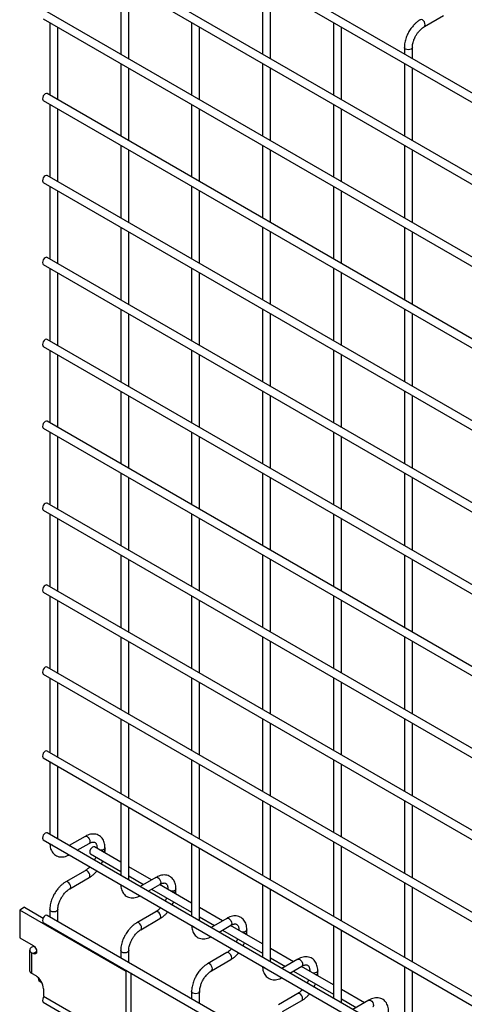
# Model space of a CAD drawing. Header units: inches. Extents: x 0.2 to 10.8, y 0.2 to 8.2.
# Tile 26 of 36: x 8.498 to 8.941, y 6.762 to 7.743. Entities that reach past the tile are written whole.
import ezdxf

# ---------------------------------------------------------------- set-up
doc = ezdxf.new("R2010")
doc.units = ezdxf.units.IN
doc.header["$MEASUREMENT"] = 0

msp = doc.modelspace()

# ---------------------------------------------------------------- linework, layer by layer
for p, q in [((10.57291, 6.73233), (8.52548, 7.91428)), ((8.52148, 7.90735), (10.56891, 6.7254)), ((10.57291, 6.65067), (8.52548, 7.83263)), ((8.52148, 7.8257), (10.56891, 6.64375)), ((8.59867, 7.78114), (8.59867, 7.70872)), ((8.60667, 7.7041), (8.60667, 7.77652)), ((8.7401, 7.78115), (8.7401, 7.70873)), ((8.7481, 7.70411), (8.7481, 7.77653)), ((10.57291, 6.56902), (8.52548, 7.75098)), ((8.90148, 7.73615), (8.92068, 7.74724)), ((8.52148, 7.74405), (10.56891, 6.56209)), ((8.52796, 7.7403), (8.52796, 7.66789)), ((8.53596, 7.66327), (8.53596, 7.73568)), ((8.66939, 7.74032), (8.66939, 7.6679)), ((8.67739, 7.66328), (8.67739, 7.7357)), ((8.81081, 7.74033), (8.81081, 7.66791)), ((8.81881, 7.66329), (8.81881, 7.73571)), ((8.88152, 7.71543), (8.88152, 7.70875)), ((8.88952, 7.70413), (8.88952, 7.71543)), ((8.59867, 7.69948), (8.59867, 7.62707)), ((8.7401, 7.6995), (8.7401, 7.62708)), ((8.88152, 7.69951), (8.88152, 7.62709)), ((8.60667, 7.62245), (8.60667, 7.69486)), ((8.7481, 7.62246), (8.7481, 7.69488)), ((8.88952, 7.62247), (8.88952, 7.69489)), ((10.57291, 6.48737), (8.52548, 7.66932)), ((8.52148, 7.66239), (10.56891, 6.48044)), ((8.52796, 7.65865), (8.52796, 7.58623)), ((8.66939, 7.65866), (8.66939, 7.58625)), ((8.81081, 7.65868), (8.81081, 7.58626)), ((8.53596, 7.58161), (8.53596, 7.65403)), ((8.67739, 7.58163), (8.67739, 7.65404)), ((8.81881, 7.58164), (8.81881, 7.65406)), ((8.59867, 7.61783), (8.59867, 7.54541)), ((8.7401, 7.61784), (8.7401, 7.54542)), ((8.88152, 7.61785), (8.88152, 7.54544)), ((8.60667, 7.54079), (8.60667, 7.61321)), ((8.7481, 7.54081), (8.7481, 7.61322)), ((8.88952, 7.54082), (8.88952, 7.61324)), ((10.57291, 6.40571), (8.52548, 7.58767)), ((8.52148, 7.58074), (10.56891, 6.39878)), ((8.52796, 7.57699), (8.52796, 7.50458)), ((8.53596, 7.49996), (8.53596, 7.57238)), ((8.66939, 7.57701), (8.66939, 7.50459)), ((8.67739, 7.49997), (8.67739, 7.57239)), ((8.81081, 7.57702), (8.81081, 7.5046)), ((8.81881, 7.49999), (8.81881, 7.5724)), ((8.59867, 7.53617), (8.59867, 7.46376)), ((8.60667, 7.45914), (8.60667, 7.53156)), ((8.7401, 7.53619), (8.7401, 7.46377)), ((8.7481, 7.45915), (8.7481, 7.53157)), ((8.88152, 7.5362), (8.88152, 7.46378)), ((8.88952, 7.45917), (8.88952, 7.53158)), ((8.52148, 7.49908), (10.56891, 6.31713)), ((10.57291, 6.32406), (8.52548, 7.50601)), ((8.52796, 7.49534), (8.52796, 7.42292)), ((8.53596, 7.41831), (8.53596, 7.49072)), ((8.66939, 7.49535), (8.66939, 7.42294)), ((8.67739, 7.41832), (8.67739, 7.49074)), ((8.81081, 7.49537), (8.81081, 7.42295)), ((8.81881, 7.41833), (8.81881, 7.49075)), ((8.59867, 7.45452), (8.59867, 7.3821)), ((8.60667, 7.37749), (8.60667, 7.4499)), ((8.7401, 7.45453), (8.7401, 7.38212)), ((8.7481, 7.3775), (8.7481, 7.44992)), ((8.88152, 7.45455), (8.88152, 7.38213)), ((8.88952, 7.37751), (8.88952, 7.44993)), ((10.57291, 6.2424), (8.52548, 7.42436)), ((8.52148, 7.41743), (10.56891, 6.23548)), ((8.52796, 7.41369), (8.52796, 7.34127)), ((8.66939, 7.4137), (8.66939, 7.34128)), ((8.81081, 7.41371), (8.81081, 7.3413)), ((8.53596, 7.33665), (8.53596, 7.40907)), ((8.67739, 7.33666), (8.67739, 7.40908)), ((8.81881, 7.33668), (8.81881, 7.40909)), ((8.59867, 7.37287), (8.59867, 7.30045)), ((8.7401, 7.37288), (8.7401, 7.30046)), ((8.88152, 7.37289), (8.88152, 7.30048)), ((8.60667, 7.29583), (8.60667, 7.36825)), ((8.7481, 7.29584), (8.7481, 7.36826)), ((8.88952, 7.29586), (8.88952, 7.36827)), ((10.57291, 6.16075), (8.52548, 7.3427)), ((8.52148, 7.33578), (10.56891, 6.15382)), ((8.52796, 7.33203), (8.52796, 7.25962)), ((8.66939, 7.33205), (8.66939, 7.25963)), ((8.81081, 7.33206), (8.81081, 7.25964)), ((8.53596, 7.255), (8.53596, 7.32741)), ((8.67739, 7.25501), (8.67739, 7.32743)), ((8.81881, 7.25502), (8.81881, 7.32744)), ((8.59867, 7.29121), (8.59867, 7.2188)), ((8.60667, 7.21418), (8.60667, 7.28659)), ((8.7401, 7.29123), (8.7401, 7.21881)), ((8.7481, 7.21419), (8.7481, 7.28661)), ((8.88152, 7.29124), (8.88152, 7.21882)), ((8.88952, 7.2142), (8.88952, 7.28662)), ((8.52148, 7.25412), (10.56891, 6.07217)), ((10.57291, 6.0791), (8.52548, 7.26105)), ((8.52796, 7.25038), (8.52796, 7.17796)), ((8.53596, 7.17334), (8.53596, 7.24576)), ((8.66939, 7.25039), (8.66939, 7.17797)), ((8.67739, 7.17336), (8.67739, 7.24577)), ((8.81081, 7.2504), (8.81081, 7.17799)), ((8.81881, 7.17337), (8.81881, 7.24579)), ((8.59867, 7.20956), (8.59867, 7.13714)), ((8.60667, 7.13252), (8.60667, 7.20494)), ((8.7401, 7.20957), (8.7401, 7.13715)), ((8.7481, 7.13254), (8.7481, 7.20495)), ((8.88152, 7.20958), (8.88152, 7.13717)), ((8.88952, 7.13255), (8.88952, 7.20497)), ((10.57291, 5.99744), (8.52548, 7.1794)), ((8.52148, 7.17247), (10.56891, 5.99051)), ((8.52796, 7.16872), (8.52796, 7.09631)), ((8.66939, 7.16874), (8.66939, 7.09632)), ((8.81081, 7.16875), (8.81081, 7.09633)), ((8.53596, 7.09169), (8.53596, 7.16411)), ((8.67739, 7.0917), (8.67739, 7.16412)), ((8.81881, 7.09172), (8.81881, 7.16413)), ((8.59867, 7.1279), (8.59867, 7.05549)), ((8.7401, 7.12792), (8.7401, 7.0555)), ((8.88152, 7.12793), (8.88152, 7.05551)), ((8.60667, 7.05087), (8.60667, 7.12329)), ((8.7481, 7.05088), (8.7481, 7.1233)), ((8.88952, 7.0509), (8.88952, 7.12331)), ((10.57291, 5.91579), (8.52548, 7.09774)), ((8.52148, 7.09081), (10.56891, 5.90886)), ((8.52796, 7.08707), (8.52796, 7.01261)), ((8.66939, 7.08708), (8.66939, 7.01467)), ((8.81081, 7.0871), (8.81081, 7.01468)), ((8.53596, 7.00799), (8.53596, 7.08245)), ((8.67739, 7.01005), (8.67739, 7.08247)), ((8.81881, 7.01006), (8.81881, 7.08248)), ((8.59867, 7.04625), (8.59867, 6.97179)), ((8.60667, 6.96717), (8.60667, 7.04163)), ((8.7401, 7.04626), (8.7401, 6.97385)), ((8.7481, 6.96923), (8.7481, 7.04164)), ((8.88152, 7.04628), (8.88152, 6.97386)), ((8.88952, 6.96924), (8.88952, 7.04166)), ((10.57291, 5.83209), (8.52548, 7.01405)), ((8.52148, 7.00712), (10.56891, 5.82516)), ((8.52796, 7.00337), (8.52796, 6.93096)), ((8.53596, 6.92634), (8.53596, 6.99876)), ((8.66939, 7.00543), (8.66939, 6.93097)), ((8.67739, 6.92635), (8.67739, 7.00081)), ((8.81081, 7.00544), (8.81081, 6.93303)), ((8.81881, 6.92841), (8.81881, 7.00082)), ((8.59867, 6.96255), (8.59867, 6.89014)), ((8.7401, 6.96461), (8.7401, 6.89015)), ((8.7481, 6.88553), (8.7481, 6.95999)), ((8.88152, 6.96462), (8.88152, 6.89221)), ((8.88952, 6.88759), (8.88952, 6.96)), ((8.60667, 6.88552), (8.60667, 6.95794)), ((10.57291, 5.75044), (8.52548, 6.93239)), ((8.52148, 6.92546), (10.56891, 5.74351)), ((8.56313, 6.9289), (8.54733, 6.91978)), ((8.55533, 6.91516), (8.56713, 6.92197)), ((8.66939, 6.92173), (8.66939, 6.84932)), ((8.81081, 6.92379), (8.81081, 6.84933)), ((8.56854, 6.91151), (8.59867, 6.89411)), ((8.59867, 6.90335), (8.57254, 6.91844)), ((8.57502, 6.91741), (8.57502, 6.917)), ((8.5751, 6.91696), (8.57502, 6.9174)), ((8.58302, 6.91533), (8.58302, 6.91741)), ((8.67739, 6.8447), (8.67739, 6.91712)), ((8.81881, 6.84471), (8.81881, 6.91917)), ((8.56313, 6.89472), (8.54393, 6.88364)), ((8.62948, 6.88556), (8.60667, 6.89873)), ((8.54793, 6.87671), (8.56713, 6.8878)), ((8.60667, 6.88949), (8.62148, 6.88094)), ((8.63384, 6.88808), (8.61804, 6.87896)), ((8.62604, 6.87434), (8.63784, 6.88115)), ((8.66939, 6.86253), (8.63749, 6.88094)), ((8.7401, 6.88091), (8.7401, 6.8085)), ((8.88152, 6.88297), (8.88152, 6.80851)), ((8.62948, 6.87632), (8.66939, 6.85329)), ((8.64573, 6.87659), (8.64573, 6.87618)), ((8.64581, 6.87614), (8.64573, 6.87658)), ((8.65373, 6.87451), (8.65373, 6.87659)), ((8.7481, 6.80388), (8.7481, 6.8763)), ((8.88952, 6.80389), (8.88952, 6.87835)), ((8.50265, 6.85825), (8.49792, 6.85552)), ((8.49792, 6.85552), (8.49792, 6.82796)), ((8.60398, 6.79429), (8.49792, 6.85552)), ((8.50265, 6.85825), (8.52129, 6.84749)), ((8.52796, 6.85599), (8.52796, 6.84872)), ((8.53596, 6.8441), (8.53596, 6.85599)), ((8.63384, 6.8539), (8.61464, 6.84282)), ((8.7002, 6.84474), (8.67739, 6.85791)), ((8.52148, 6.84322), (10.56891, 5.66127)), ((10.57291, 5.6682), (8.52548, 6.85015)), ((8.61864, 6.83589), (8.63784, 6.84697)), ((8.67739, 6.84867), (8.69219, 6.84012)), ((8.70455, 6.84725), (8.68875, 6.83814)), ((8.69675, 6.83352), (8.70855, 6.84033)), ((8.7002, 6.8355), (8.7401, 6.81247)), ((8.7401, 6.82171), (8.7082, 6.84012)), ((8.71644, 6.83577), (8.71644, 6.83536)), ((8.71652, 6.83532), (8.71644, 6.83576)), ((8.72444, 6.83368), (8.72444, 6.83577)), ((8.81081, 6.84009), (8.81081, 6.76768)), ((8.81881, 6.76306), (8.81881, 6.83547)), ((8.49792, 6.82796), (8.51132, 6.82022)), ((8.50783, 6.81567), (8.50783, 6.79526)), ((8.5098, 6.81841), (8.51195, 6.81965)), ((8.5098, 6.81294), (8.5098, 6.79252)), ((8.51132, 6.81206), (8.5098, 6.81294)), ((8.51132, 6.81206), (8.51485, 6.8141)), ((8.51195, 6.81965), (8.51242, 6.81938)), ((8.59867, 6.81517), (8.59867, 6.80789)), ((8.60667, 6.80328), (8.60667, 6.81517)), ((8.70455, 6.81308), (8.68535, 6.802)), ((8.77091, 6.80392), (8.7481, 6.81709)), ((8.68935, 6.79507), (8.70855, 6.80615)), ((8.7481, 6.80785), (8.76291, 6.7993)), ((8.77526, 6.80643), (8.75946, 6.79732)), ((8.5098, 6.79252), (8.51386, 6.79017)), ((8.60511, 6.79494), (8.60398, 6.79429)), ((8.60398, 6.72223), (8.60398, 6.79429)), ((8.60872, 6.79286), (8.60872, 6.72496)), ((8.76746, 6.7927), (8.77926, 6.79951)), ((8.77091, 6.79468), (8.81081, 6.77165)), ((8.81081, 6.78089), (8.77891, 6.7993)), ((8.78715, 6.79495), (8.78715, 6.79454)), ((8.78723, 6.7945), (8.78715, 6.79494)), ((8.79515, 6.79286), (8.79515, 6.79495)), ((8.88152, 6.79927), (8.88152, 6.72686)), ((8.88952, 6.72224), (8.88952, 6.79465)), ((8.51743, 6.78452), (8.51661, 6.788)), ((8.52005, 6.783), (8.51743, 6.78452)), ((8.52157, 6.77682), (8.52157, 6.7698)), ((8.66939, 6.77435), (8.66939, 6.76707)), ((8.67739, 6.76246), (8.67739, 6.77435)), ((8.84162, 6.7631), (8.81881, 6.77627)), ((8.52148, 6.76361), (10.56891, 5.58165)), ((8.52157, 6.7698), (8.60398, 6.72223)), ((8.77526, 6.77226), (8.75606, 6.76118)), ((8.76006, 6.75425), (8.77926, 6.76533)), ((8.81881, 6.76703), (8.83362, 6.75848)), ((8.84597, 6.76561), (8.83017, 6.7565))]:
    msp.add_line(p, q)
at = {"flags": 128}
for points in [[(8.89948, 7.74289), (8.8984, 7.74326), (8.89748, 7.74308), (8.89747, 7.74308)], [(8.90148, 7.73615), (8.90148, 7.73615), (8.9021, 7.73686), (8.90231, 7.73799), (8.9021, 7.73936), (8.90148, 7.74077), (8.90057, 7.74201), (8.89948, 7.74289)], [(8.88952, 7.71544), (8.88952, 7.71543), (8.88921, 7.71455), (8.88835, 7.7138), (8.88705, 7.7133), (8.88552, 7.71312), (8.88399, 7.7133), (8.88269, 7.7138), (8.88182, 7.71455), (8.88152, 7.71543), (8.88152, 7.71544)], [(8.52548, 7.66932), (8.52456, 7.6695), (8.52348, 7.66912), (8.5224, 7.66825), (8.52148, 7.66701), (8.52087, 7.6656), (8.52065, 7.66422), (8.52087, 7.6631), (8.52148, 7.66239), (8.52148, 7.66239)], [(8.52548, 7.58767), (8.52456, 7.58785), (8.52348, 7.58747), (8.5224, 7.5866), (8.52148, 7.58536), (8.52087, 7.58394), (8.52065, 7.58257), (8.52087, 7.58144), (8.52148, 7.58074), (8.52148, 7.58074)], [(8.52548, 7.50601), (8.52456, 7.50619), (8.52348, 7.50581), (8.5224, 7.50494), (8.52148, 7.5037), (8.52087, 7.50229), (8.52065, 7.50092), (8.52087, 7.49979), (8.52148, 7.49908), (8.52148, 7.49908)], [(8.52548, 7.42436), (8.52456, 7.42454), (8.52348, 7.42416), (8.5224, 7.42329), (8.52148, 7.42205), (8.52087, 7.42064), (8.52065, 7.41926), (8.52087, 7.41814), (8.52148, 7.41743), (8.52148, 7.41743)], [(8.52548, 7.3427), (8.52456, 7.34288), (8.52348, 7.34251), (8.5224, 7.34163), (8.52148, 7.3404), (8.52087, 7.33898), (8.52065, 7.33761), (8.52087, 7.33648), (8.52148, 7.33578), (8.52148, 7.33578)], [(8.52548, 7.26105), (8.52456, 7.26123), (8.52348, 7.26085), (8.5224, 7.25998), (8.52148, 7.25874), (8.52087, 7.25733), (8.52065, 7.25595), (8.52087, 7.25483), (8.52148, 7.25412), (8.52148, 7.25412)], [(8.52548, 7.1794), (8.52456, 7.17957), (8.52348, 7.1792), (8.5224, 7.17832), (8.52148, 7.17709), (8.52087, 7.17567), (8.52065, 7.1743), (8.52087, 7.17317), (8.52148, 7.17247), (8.52148, 7.17247)], [(8.52548, 7.09774), (8.52456, 7.09792), (8.52348, 7.09754), (8.5224, 7.09667), (8.52148, 7.09543), (8.52087, 7.09402), (8.52065, 7.09265), (8.52087, 7.09152), (8.52148, 7.09081), (8.52148, 7.09081)], [(8.52548, 7.01405), (8.52456, 7.01423), (8.52348, 7.01385), (8.5224, 7.01298), (8.52148, 7.01174), (8.52087, 7.01032), (8.52065, 7.00895), (8.52087, 7.00782), (8.52148, 7.00712), (8.52148, 7.00712)], [(8.52548, 6.93239), (8.52456, 6.93257), (8.52348, 6.93219), (8.5224, 6.93132), (8.52148, 6.93008), (8.52087, 6.92867), (8.52065, 6.9273), (8.52087, 6.92617), (8.52148, 6.92546), (8.52148, 6.92546)], [(8.52914, 6.92078), (8.52827, 6.92153), (8.52825, 6.92156)], [(8.53048, 6.92027), (8.53043, 6.92028), (8.52914, 6.92078)], [(8.56313, 6.9289), (8.56405, 6.92907), (8.56513, 6.9287)], [(8.56513, 6.9287), (8.56621, 6.92782), (8.56713, 6.92659), (8.56774, 6.92517), (8.56796, 6.9238), (8.56774, 6.92267), (8.56713, 6.92197), (8.56713, 6.92197)], [(8.57254, 6.91844), (8.57162, 6.91862), (8.57054, 6.91824), (8.56945, 6.91737), (8.56854, 6.91613), (8.56792, 6.91471), (8.56771, 6.91334), (8.56792, 6.91221), (8.56854, 6.91151), (8.56854, 6.91151)], [(8.58302, 6.9174), (8.58272, 6.91652), (8.58185, 6.91577), (8.58055, 6.91527), (8.57902, 6.9151), (8.57824, 6.91514)], [(8.56713, 6.8878), (8.56713, 6.8878), (8.56774, 6.8885), (8.56796, 6.88963), (8.56774, 6.891), (8.56713, 6.89241), (8.56621, 6.89365), (8.56513, 6.89453), (8.56405, 6.8949), (8.56313, 6.89472)], [(8.54593, 6.88344), (8.54485, 6.88382), (8.54393, 6.88364), (8.54392, 6.88363)], [(8.54792, 6.87671), (8.54793, 6.87671), (8.54854, 6.87742), (8.54876, 6.87854), (8.54854, 6.87992), (8.54793, 6.88133), (8.54701, 6.88257), (8.54593, 6.88344)], [(8.59985, 6.87996), (8.59898, 6.88071), (8.59896, 6.88073)], [(8.63384, 6.88808), (8.63476, 6.88825), (8.63584, 6.88788)], [(8.63584, 6.88788), (8.63692, 6.887), (8.63784, 6.88577), (8.63845, 6.88435), (8.63867, 6.88298), (8.63845, 6.88185), (8.63784, 6.88115), (8.63784, 6.88115)], [(8.60119, 6.87945), (8.60114, 6.87946), (8.59985, 6.87996)], [(8.65373, 6.87658), (8.65343, 6.8757), (8.65256, 6.87495), (8.65126, 6.87445), (8.64973, 6.87428), (8.64895, 6.87432)], [(8.53596, 6.856), (8.53596, 6.85599), (8.53566, 6.8551), (8.53479, 6.85436), (8.53349, 6.85385), (8.53196, 6.85368), (8.53043, 6.85385), (8.52914, 6.85436), (8.52827, 6.8551), (8.52796, 6.85599), (8.52796, 6.856)], [(8.63784, 6.84697), (8.63784, 6.84697), (8.63845, 6.84768), (8.63867, 6.84881), (8.63845, 6.85018), (8.63784, 6.85159), (8.63692, 6.85283), (8.63584, 6.85371), (8.63476, 6.85408), (8.63384, 6.8539)], [(8.52548, 6.85015), (8.52456, 6.85033), (8.52348, 6.84995), (8.5224, 6.84908), (8.52148, 6.84784), (8.52087, 6.84643), (8.52065, 6.84505), (8.52087, 6.84393), (8.52148, 6.84322), (8.52148, 6.84322)], [(8.61664, 6.84262), (8.61556, 6.843), (8.61464, 6.84282), (8.61463, 6.84281)], [(8.61863, 6.83589), (8.61864, 6.83589), (8.61925, 6.8366), (8.61947, 6.83772), (8.61925, 6.8391), (8.61864, 6.84051), (8.61772, 6.84175), (8.61664, 6.84262)], [(8.70455, 6.84725), (8.70547, 6.84743), (8.70655, 6.84706)], [(8.70655, 6.84706), (8.70763, 6.84618), (8.70855, 6.84495), (8.70916, 6.84353), (8.70938, 6.84216), (8.70916, 6.84103), (8.70855, 6.84033), (8.70855, 6.84033)], [(8.67056, 6.83914), (8.66969, 6.83989), (8.66967, 6.83991)], [(8.6719, 6.83863), (8.67185, 6.83864), (8.67056, 6.83914)], [(8.72444, 6.83576), (8.72414, 6.83488), (8.72327, 6.83413), (8.72197, 6.83363), (8.72044, 6.83346), (8.71967, 6.8335)], [(8.51132, 6.82022), (8.51267, 6.81913), (8.51382, 6.81758), (8.51458, 6.81582), (8.51485, 6.8141), (8.51458, 6.81269), (8.51382, 6.81181), (8.51267, 6.81159), (8.51132, 6.81206)], [(8.60667, 6.81518), (8.60667, 6.81517), (8.60637, 6.81428), (8.6055, 6.81353), (8.60421, 6.81303), (8.60267, 6.81286), (8.60114, 6.81303), (8.59985, 6.81353), (8.59898, 6.81428), (8.59867, 6.81517), (8.59867, 6.81518)], [(8.70855, 6.80615), (8.70855, 6.80615), (8.70916, 6.80686), (8.70938, 6.80799), (8.70916, 6.80936), (8.70855, 6.81077), (8.70763, 6.81201), (8.70655, 6.81288), (8.70547, 6.81326), (8.70455, 6.81308)], [(8.68735, 6.8018), (8.68627, 6.80218), (8.68535, 6.802), (8.68534, 6.80199)], [(8.77526, 6.80643), (8.77618, 6.80661), (8.77726, 6.80624)], [(8.77726, 6.80624), (8.77834, 6.80536), (8.77926, 6.80413), (8.77987, 6.80271), (8.78009, 6.80134), (8.77987, 6.80021), (8.77926, 6.79951), (8.77926, 6.79951)], [(8.68934, 6.79507), (8.68935, 6.79507), (8.68996, 6.79578), (8.69018, 6.7969), (8.68996, 6.79828), (8.68935, 6.79969), (8.68843, 6.80093), (8.68735, 6.8018)], [(8.74127, 6.79832), (8.7404, 6.79907), (8.74038, 6.79909)], [(8.74261, 6.79781), (8.74257, 6.79782), (8.74127, 6.79832)], [(8.79515, 6.79494), (8.79485, 6.79406), (8.79398, 6.79331), (8.79268, 6.79281), (8.79115, 6.79264), (8.79038, 6.79268)], [(8.67739, 6.77435), (8.67739, 6.77435), (8.67708, 6.77346), (8.67621, 6.77271), (8.67492, 6.77221), (8.67339, 6.77204), (8.67185, 6.77221), (8.67056, 6.77271), (8.66969, 6.77346), (8.66939, 6.77435), (8.66939, 6.77436)], [(8.77926, 6.76533), (8.77926, 6.76533), (8.77987, 6.76604), (8.78009, 6.76717), (8.77987, 6.76854), (8.77926, 6.76995), (8.77834, 6.77119), (8.77726, 6.77206), (8.77618, 6.77244), (8.77526, 6.77226)], [(8.52231, 6.76937), (8.52148, 6.76823), (8.52087, 6.76681), (8.52065, 6.76544), (8.52087, 6.76431), (8.52148, 6.76361), (8.52148, 6.76361)], [(8.84597, 6.76561), (8.84689, 6.76579), (8.84797, 6.76542)], [(8.84797, 6.76542), (8.84905, 6.76454), (8.84997, 6.7633), (8.85058, 6.76189), (8.8508, 6.76052), (8.85058, 6.75939), (8.84997, 6.75869), (8.84997, 6.75869)]]:
    msp.add_lwpolyline(points, dxfattribs=at)
for centre, radius, start, end in [((8.5806, 6.91579), 0.00247, 285.22686, 348.9837), ((8.65131, 6.87497), 0.00247, 285.22686, 348.9837), ((8.72202, 6.83415), 0.00247, 285.22686, 348.9837), ((8.51083, 6.81567), 0.00293, 110.78342, 249.21658), ((8.51119, 6.79559), 0.00337, 185.6948, 245.62534), ((8.79273, 6.79333), 0.00247, 285.22686, 348.9837), ((8.50484, 6.77606), 0.01675, 2.60548, 57.39452)]:
    msp.add_arc(centre, radius, start, end)
for points, knots in [([(8.89749, 7.74303), (8.89716, 7.74286), (8.896, 7.74224), (8.89416, 7.74082), (8.89204, 7.73894), (8.89029, 7.73706), (8.88878, 7.73519), (8.88741, 7.7333), (8.88657, 7.7319), (8.88614, 7.73119)], [0, 0, 0, 0, 0.076054, 0.263021, 0.437352, 0.597786, 0.719603, 0.857444, 1, 1, 1, 1]), ([(8.89307, 7.72719), (8.89363, 7.72809), (8.89441, 7.72936), (8.89571, 7.73106), (8.89687, 7.73241), (8.89829, 7.73382), (8.89977, 7.73504), (8.90086, 7.73582), (8.90141, 7.7361), (8.90148, 7.73614)], [0, 0, 0, 0, 0.233186, 0.328025, 0.483332, 0.641352, 0.807119, 0.975755, 1, 1, 1, 1]), ([(8.88614, 7.73119), (8.88553, 7.73006), (8.88467, 7.72846), (8.88364, 7.72602), (8.88289, 7.72393), (8.8822, 7.72144), (8.88173, 7.71887), (8.8815, 7.71685), (8.88154, 7.71573), (8.88155, 7.71544)], [0, 0, 0, 0, 0.22114, 0.311302, 0.459898, 0.612592, 0.774999, 0.943044, 1, 1, 1, 1]), ([(8.88953, 7.71544), (8.88954, 7.71602), (8.88957, 7.71724), (8.88993, 7.71932), (8.89046, 7.72133), (8.89112, 7.72318), (8.89193, 7.7251), (8.89265, 7.72642), (8.89307, 7.72719)], [0, 0, 0, 0, 0.169323, 0.352373, 0.534052, 0.667576, 0.805635, 1, 1, 1, 1]), ([(8.58299, 6.91739), (8.58299, 6.91799), (8.58299, 6.91946), (8.58263, 6.92168), (8.58192, 6.92404), (8.58083, 6.9262), (8.57935, 6.9281), (8.57746, 6.92967), (8.57515, 6.93081), (8.57257, 6.93136), (8.56988, 6.93133), (8.56723, 6.93076), (8.56496, 6.92993), (8.56362, 6.92913), (8.56313, 6.92885)], [0, 0, 0, 0, 0.055592, 0.138527, 0.222447, 0.30698, 0.392218, 0.479262, 0.570513, 0.669513, 0.760726, 0.854051, 0.947574, 1, 1, 1, 1]), ([(8.52801, 6.92169), (8.52801, 6.92136), (8.52802, 6.92014), (8.52836, 6.91817), (8.52905, 6.9158), (8.53014, 6.91363), (8.53161, 6.91172), (8.53349, 6.91014), (8.5358, 6.90898), (8.53838, 6.90842), (8.54107, 6.90843), (8.54372, 6.90899), (8.54581, 6.90972), (8.54697, 6.9104), (8.54728, 6.91057)], [0, 0, 0, 0, 0.032833, 0.119629, 0.207459, 0.295935, 0.385138, 0.47619, 0.571564, 0.674943, 0.770332, 0.867962, 0.965877, 1, 1, 1, 1]), ([(8.56712, 6.92195), (8.56755, 6.92219), (8.56847, 6.92269), (8.56975, 6.92313), (8.57094, 6.92335), (8.57193, 6.92332), (8.57277, 6.92309), (8.57341, 6.92267), (8.57404, 6.92189), (8.57457, 6.92081), (8.5749, 6.91933), (8.57506, 6.91816), (8.57502, 6.91744), (8.57502, 6.9174)], [0, 0, 0, 0, 0.076341, 0.164647, 0.254489, 0.348472, 0.453572, 0.589697, 0.695681, 0.796643, 0.895926, 0.994247, 1, 1, 1, 1]), ([(8.58283, 6.9125), (8.58291, 6.91317), (8.58304, 6.91413), (8.583, 6.91504), (8.58299, 6.91531)], [0, 0, 0, 0, 0.702391, 1, 1, 1, 1]), ([(8.57373, 6.90851), (8.57362, 6.9082), (8.57331, 6.90733), (8.57286, 6.90625), (8.57247, 6.90551), (8.57237, 6.90532)], [0, 0, 0, 0, 0.29009, 0.820362, 1, 1, 1, 1]), ([(8.57929, 6.90133), (8.57959, 6.9019), (8.58014, 6.90292), (8.58057, 6.90398), (8.58076, 6.90445)], [0, 0, 0, 0, 0.558376, 1, 1, 1, 1]), ([(8.56788, 6.89868), (8.56782, 6.89861), (8.56732, 6.89802), (8.56628, 6.89704), (8.56482, 6.89582), (8.56373, 6.89505), (8.56319, 6.89477), (8.56313, 6.89474)], [0, 0, 0, 0, 0.039471, 0.334652, 0.644259, 0.95918, 1, 1, 1, 1]), ([(8.56712, 6.88785), (8.56748, 6.88804), (8.56866, 6.88868), (8.57053, 6.89011), (8.57262, 6.892), (8.57406, 6.89352), (8.57478, 6.89442), (8.57493, 6.89461)], [0, 0, 0, 0, 0.129124, 0.41882, 0.688076, 0.933929, 1, 1, 1, 1]), ([(8.6537, 6.87657), (8.6537, 6.87717), (8.6537, 6.87864), (8.65334, 6.88086), (8.65263, 6.88322), (8.65154, 6.88538), (8.65006, 6.88728), (8.64817, 6.88885), (8.64586, 6.88999), (8.64328, 6.89054), (8.64059, 6.89051), (8.63794, 6.88994), (8.63567, 6.88911), (8.63433, 6.88831), (8.63385, 6.88803)], [0, 0, 0, 0, 0.055592, 0.138527, 0.222447, 0.30698, 0.392218, 0.479262, 0.570513, 0.669513, 0.760726, 0.854051, 0.947574, 1, 1, 1, 1]), ([(8.54394, 6.88359), (8.5436, 6.88341), (8.54245, 6.88279), (8.5406, 6.88138), (8.53849, 6.87949), (8.53674, 6.87762), (8.53522, 6.87575), (8.53386, 6.87386), (8.53302, 6.87246), (8.53259, 6.87175)], [0, 0, 0, 0, 0.076054, 0.263021, 0.437352, 0.597786, 0.719603, 0.857444, 1, 1, 1, 1]), ([(8.59872, 6.88087), (8.59872, 6.88054), (8.59873, 6.87932), (8.59907, 6.87734), (8.59976, 6.87498), (8.60085, 6.87281), (8.60232, 6.8709), (8.6042, 6.86932), (8.60651, 6.86816), (8.60909, 6.86759), (8.61178, 6.86761), (8.61443, 6.86817), (8.61652, 6.8689), (8.61769, 6.86958), (8.61799, 6.86975)], [0, 0, 0, 0, 0.032833, 0.119629, 0.207459, 0.295935, 0.385138, 0.47619, 0.571564, 0.674943, 0.770332, 0.867962, 0.965877, 1, 1, 1, 1]), ([(8.63783, 6.88113), (8.63826, 6.88137), (8.63918, 6.88187), (8.64046, 6.88231), (8.64165, 6.88252), (8.64264, 6.8825), (8.64348, 6.88227), (8.64412, 6.88185), (8.64476, 6.88107), (8.64528, 6.87999), (8.64561, 6.87851), (8.64577, 6.87734), (8.64573, 6.87662), (8.64573, 6.87658)], [0, 0, 0, 0, 0.076341, 0.164647, 0.254489, 0.348472, 0.453572, 0.589697, 0.695681, 0.796643, 0.895926, 0.994247, 1, 1, 1, 1]), ([(8.53259, 6.87175), (8.53198, 6.87062), (8.53111, 6.86902), (8.53009, 6.86658), (8.52933, 6.86448), (8.52865, 6.86199), (8.52818, 6.85943), (8.52795, 6.8574), (8.52799, 6.85628), (8.528, 6.856)], [0, 0, 0, 0, 0.22114, 0.311302, 0.459898, 0.612592, 0.774999, 0.943044, 1, 1, 1, 1]), ([(8.53952, 6.86775), (8.54007, 6.86865), (8.54085, 6.86992), (8.54216, 6.87162), (8.54332, 6.87297), (8.54473, 6.87438), (8.54621, 6.8756), (8.54731, 6.87638), (8.54785, 6.87666), (8.54792, 6.8767)], [0, 0, 0, 0, 0.233186, 0.328025, 0.483332, 0.641352, 0.807119, 0.975755, 1, 1, 1, 1]), ([(8.65354, 6.87167), (8.65363, 6.87235), (8.65375, 6.87331), (8.65371, 6.87422), (8.6537, 6.87449)], [0, 0, 0, 0, 0.702391, 1, 1, 1, 1]), ([(8.53598, 6.856), (8.53599, 6.85658), (8.53602, 6.8578), (8.53638, 6.85987), (8.53691, 6.86188), (8.53757, 6.86374), (8.53838, 6.86565), (8.5391, 6.86698), (8.53952, 6.86775)], [0, 0, 0, 0, 0.169323, 0.352373, 0.534052, 0.667576, 0.805635, 1, 1, 1, 1]), ([(8.64444, 6.86769), (8.64433, 6.86738), (8.64402, 6.86651), (8.64358, 6.86543), (8.64318, 6.86469), (8.64308, 6.8645)], [0, 0, 0, 0, 0.29009, 0.820362, 1, 1, 1, 1]), ([(8.65, 6.86051), (8.6503, 6.86108), (8.65085, 6.8621), (8.65128, 6.86316), (8.65147, 6.86363)], [0, 0, 0, 0, 0.558376, 1, 1, 1, 1]), ([(8.63859, 6.85786), (8.63853, 6.85779), (8.63803, 6.8572), (8.63699, 6.85622), (8.63553, 6.855), (8.63444, 6.85423), (8.63391, 6.85395), (8.63384, 6.85392)], [0, 0, 0, 0, 0.039471, 0.334652, 0.644259, 0.95918, 1, 1, 1, 1]), ([(8.63783, 6.84702), (8.63819, 6.84722), (8.63937, 6.84786), (8.64124, 6.84929), (8.64333, 6.85118), (8.64477, 6.8527), (8.64549, 6.8536), (8.64564, 6.85379)], [0, 0, 0, 0, 0.129124, 0.41882, 0.688076, 0.933929, 1, 1, 1, 1]), ([(8.61465, 6.84277), (8.61431, 6.84259), (8.61316, 6.84197), (8.61131, 6.84056), (8.6092, 6.83867), (8.60745, 6.8368), (8.60593, 6.83493), (8.60457, 6.83304), (8.60373, 6.83164), (8.6033, 6.83093)], [0, 0, 0, 0, 0.076054, 0.263021, 0.437352, 0.597786, 0.719603, 0.857444, 1, 1, 1, 1]), ([(8.72441, 6.83575), (8.72441, 6.83634), (8.72441, 6.83782), (8.72405, 6.84004), (8.72334, 6.8424), (8.72225, 6.84456), (8.72078, 6.84646), (8.71889, 6.84803), (8.71657, 6.84917), (8.71399, 6.84972), (8.7113, 6.84969), (8.70865, 6.84912), (8.70638, 6.84828), (8.70504, 6.84749), (8.70456, 6.84721)], [0, 0, 0, 0, 0.055592, 0.138527, 0.222447, 0.30698, 0.392218, 0.479262, 0.570513, 0.669513, 0.760726, 0.854051, 0.947574, 1, 1, 1, 1]), ([(8.70855, 6.84031), (8.70897, 6.84055), (8.70989, 6.84105), (8.71117, 6.84149), (8.71236, 6.8417), (8.71335, 6.84168), (8.71419, 6.84145), (8.71483, 6.84103), (8.71547, 6.84025), (8.71599, 6.83916), (8.71633, 6.83769), (8.71648, 6.83651), (8.71644, 6.8358), (8.71644, 6.83576)], [0, 0, 0, 0, 0.076341, 0.164647, 0.254489, 0.348472, 0.453572, 0.589697, 0.695681, 0.796643, 0.895926, 0.994247, 1, 1, 1, 1]), ([(8.61023, 6.82693), (8.61078, 6.82783), (8.61156, 6.8291), (8.61287, 6.8308), (8.61403, 6.83215), (8.61545, 6.83356), (8.61693, 6.83478), (8.61802, 6.83556), (8.61857, 6.83584), (8.61863, 6.83587)], [0, 0, 0, 0, 0.233186, 0.328025, 0.483332, 0.641352, 0.807119, 0.975755, 1, 1, 1, 1]), ([(8.66943, 6.84005), (8.66944, 6.83972), (8.66944, 6.8385), (8.66978, 6.83652), (8.67047, 6.83416), (8.67156, 6.83199), (8.67303, 6.83008), (8.67491, 6.8285), (8.67722, 6.82734), (8.6798, 6.82677), (8.68249, 6.82679), (8.68514, 6.82735), (8.68723, 6.82808), (8.6884, 6.82876), (8.6887, 6.82893)], [0, 0, 0, 0, 0.032833, 0.119629, 0.207459, 0.295935, 0.385138, 0.47619, 0.571564, 0.674943, 0.770332, 0.867962, 0.965877, 1, 1, 1, 1]), ([(8.72425, 6.83085), (8.72434, 6.83153), (8.72446, 6.83249), (8.72442, 6.8334), (8.72441, 6.83367)], [0, 0, 0, 0, 0.702391, 1, 1, 1, 1]), ([(8.6033, 6.83093), (8.60269, 6.8298), (8.60182, 6.8282), (8.6008, 6.82576), (8.60005, 6.82366), (8.59936, 6.82117), (8.59889, 6.81861), (8.59866, 6.81658), (8.5987, 6.81546), (8.59871, 6.81518)], [0, 0, 0, 0, 0.22114, 0.311302, 0.459898, 0.612592, 0.774999, 0.943044, 1, 1, 1, 1]), ([(8.60669, 6.81518), (8.6067, 6.81576), (8.60673, 6.81698), (8.60709, 6.81905), (8.60762, 6.82106), (8.60828, 6.82292), (8.60909, 6.82483), (8.60981, 6.82616), (8.61023, 6.82693)], [0, 0, 0, 0, 0.169323, 0.352373, 0.534052, 0.667576, 0.805635, 1, 1, 1, 1]), ([(8.71515, 6.82687), (8.71504, 6.82656), (8.71474, 6.82569), (8.71429, 6.82461), (8.71389, 6.82387), (8.71379, 6.82368)], [0, 0, 0, 0, 0.29009, 0.820362, 1, 1, 1, 1]), ([(8.72071, 6.81969), (8.72101, 6.82026), (8.72156, 6.82128), (8.72199, 6.82234), (8.72218, 6.82281)], [0, 0, 0, 0, 0.558376, 1, 1, 1, 1]), ([(8.7093, 6.81704), (8.70924, 6.81697), (8.70874, 6.81638), (8.70771, 6.8154), (8.70624, 6.81418), (8.70516, 6.81341), (8.70462, 6.81313), (8.70455, 6.8131)], [0, 0, 0, 0, 0.039471, 0.334652, 0.644259, 0.95918, 1, 1, 1, 1]), ([(8.70854, 6.8062), (8.70891, 6.8064), (8.71009, 6.80704), (8.71195, 6.80847), (8.71404, 6.81036), (8.71548, 6.81188), (8.7162, 6.81278), (8.71635, 6.81297)], [0, 0, 0, 0, 0.129124, 0.41882, 0.688076, 0.933929, 1, 1, 1, 1]), ([(8.68536, 6.80195), (8.68502, 6.80177), (8.68387, 6.80115), (8.68202, 6.79974), (8.67991, 6.79785), (8.67816, 6.79597), (8.67664, 6.79411), (8.67528, 6.79222), (8.67444, 6.79082), (8.67401, 6.79011)], [0, 0, 0, 0, 0.076054, 0.263021, 0.437352, 0.597786, 0.719603, 0.857444, 1, 1, 1, 1]), ([(8.79512, 6.79493), (8.79512, 6.79552), (8.79512, 6.797), (8.79476, 6.79922), (8.79405, 6.80158), (8.79296, 6.80374), (8.79149, 6.80564), (8.7896, 6.80721), (8.78728, 6.80835), (8.7847, 6.8089), (8.78201, 6.80887), (8.77936, 6.8083), (8.77709, 6.80746), (8.77575, 6.80667), (8.77527, 6.80638)], [0, 0, 0, 0, 0.055592, 0.138527, 0.222447, 0.30698, 0.392218, 0.479262, 0.570513, 0.669513, 0.760726, 0.854051, 0.947574, 1, 1, 1, 1]), ([(8.68094, 6.78611), (8.68149, 6.78701), (8.68228, 6.78828), (8.68358, 6.78998), (8.68474, 6.79133), (8.68616, 6.79274), (8.68764, 6.79396), (8.68873, 6.79474), (8.68928, 6.79502), (8.68935, 6.79505)], [0, 0, 0, 0, 0.233186, 0.328025, 0.483332, 0.641352, 0.807119, 0.975755, 1, 1, 1, 1]), ([(8.74014, 6.79923), (8.74015, 6.7989), (8.74015, 6.79768), (8.74049, 6.7957), (8.74119, 6.79334), (8.74227, 6.79117), (8.74374, 6.78926), (8.74562, 6.78768), (8.74793, 6.78652), (8.75051, 6.78595), (8.7532, 6.78597), (8.75585, 6.78653), (8.75794, 6.78726), (8.75911, 6.78794), (8.75941, 6.78811)], [0, 0, 0, 0, 0.032833, 0.119629, 0.207459, 0.295935, 0.385138, 0.47619, 0.571564, 0.674943, 0.770332, 0.867962, 0.965877, 1, 1, 1, 1]), ([(8.77926, 6.79949), (8.77968, 6.79973), (8.7806, 6.80023), (8.78188, 6.80067), (8.78307, 6.80088), (8.78406, 6.80086), (8.7849, 6.80063), (8.78554, 6.80021), (8.78618, 6.79943), (8.7867, 6.79834), (8.78704, 6.79687), (8.78719, 6.79569), (8.78715, 6.79498), (8.78715, 6.79494)], [0, 0, 0, 0, 0.076341, 0.164647, 0.254489, 0.348472, 0.453572, 0.589697, 0.695681, 0.796643, 0.895926, 0.994247, 1, 1, 1, 1]), ([(8.79496, 6.79003), (8.79505, 6.79071), (8.79517, 6.79167), (8.79513, 6.79258), (8.79512, 6.79285)], [0, 0, 0, 0, 0.702391, 1, 1, 1, 1]), ([(8.67401, 6.79011), (8.6734, 6.78898), (8.67253, 6.78738), (8.67151, 6.78494), (8.67076, 6.78284), (8.67007, 6.78035), (8.6696, 6.77779), (8.66937, 6.77576), (8.66941, 6.77464), (8.66942, 6.77436)], [0, 0, 0, 0, 0.22114, 0.311302, 0.459898, 0.612592, 0.774999, 0.943044, 1, 1, 1, 1]), ([(8.6774, 6.77436), (8.67741, 6.77494), (8.67744, 6.77616), (8.6778, 6.77823), (8.67833, 6.78024), (8.67899, 6.7821), (8.6798, 6.78401), (8.68052, 6.78534), (8.68094, 6.78611)], [0, 0, 0, 0, 0.169323, 0.352373, 0.534052, 0.667576, 0.805635, 1, 1, 1, 1]), ([(8.78586, 6.78605), (8.78575, 6.78574), (8.78545, 6.78487), (8.785, 6.78379), (8.7846, 6.78305), (8.7845, 6.78286)], [0, 0, 0, 0, 0.29009, 0.820362, 1, 1, 1, 1]), ([(8.78001, 6.77622), (8.77995, 6.77615), (8.77945, 6.77556), (8.77842, 6.77458), (8.77695, 6.77335), (8.77587, 6.77259), (8.77533, 6.77231), (8.77526, 6.77228)], [0, 0, 0, 0, 0.039471, 0.334652, 0.644259, 0.95918, 1, 1, 1, 1]), ([(8.79142, 6.77887), (8.79172, 6.77944), (8.79227, 6.78046), (8.7927, 6.78152), (8.79289, 6.78199)], [0, 0, 0, 0, 0.558376, 1, 1, 1, 1]), ([(8.77925, 6.76538), (8.77962, 6.76558), (8.7808, 6.76622), (8.78266, 6.76765), (8.78475, 6.76954), (8.78619, 6.77106), (8.78691, 6.77196), (8.78706, 6.77215)], [0, 0, 0, 0, 0.129124, 0.41882, 0.688076, 0.933929, 1, 1, 1, 1]), ([(8.86583, 6.75411), (8.86583, 6.7547), (8.86583, 6.75618), (8.86547, 6.7584), (8.86476, 6.76076), (8.86367, 6.76292), (8.8622, 6.76482), (8.86031, 6.76639), (8.85799, 6.76753), (8.85541, 6.76808), (8.85272, 6.76805), (8.85007, 6.76748), (8.8478, 6.76664), (8.84646, 6.76585), (8.84598, 6.76556)], [0, 0, 0, 0, 0.055592, 0.138527, 0.222447, 0.30698, 0.392218, 0.479262, 0.570513, 0.669513, 0.760726, 0.854051, 0.947574, 1, 1, 1, 1])]:
    msp.add_open_spline(points, degree=3, knots=knots)

doc.saveas('drawing.dxf')
